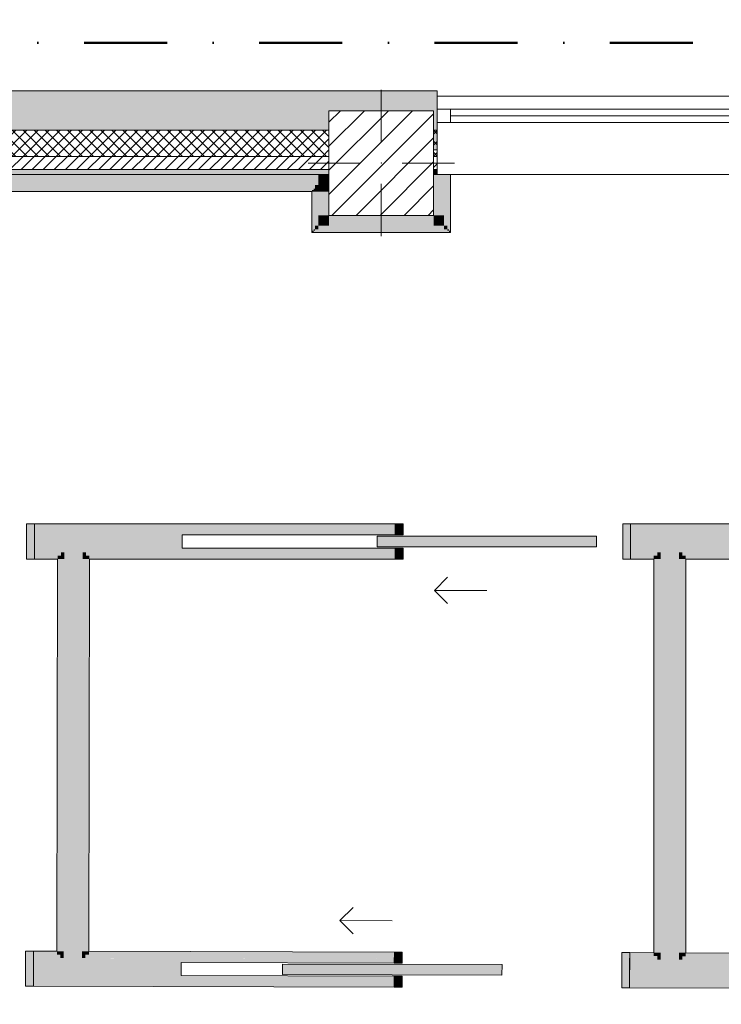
# Model space of a CAD drawing. Header units: millimetres. Extents: x -30280 to 19093, y -17757 to 4746.
# Tile 12 of 40: x -8633 to -5950, y -15511 to -11746. Entities that reach past the tile are written whole.
import ezdxf

# ---------------------------------------------------------------- set-up
doc = ezdxf.new("R2010")
doc.units = ezdxf.units.MM
doc.header["$MEASUREMENT"] = 0
doc.linetypes.add('Punto & Rayas', pattern=[670.277762, 317.5, -176.388889, 0, -176.388874])
doc.linetypes.add('Wipeout_Contour', pattern=[1000, 0, -1000])
for name, color, linetype, lineweight, true_color in [('01_2D_Ambit_Pluma_Nº__242', 7, 'Continuous', 50, 0xfb0013), ('12_FAÇ_Façana_Pluma_Nº__102', 7, 'Continuous', 5, 0xcccccc), ('12_FAÇ_Façana_Pluma_Nº__174', 7, 'Continuous', 13, 0xe4ad2c), ('12_FAÇ_Façana_Pluma_Nº__176', 7, 'Continuous', 15, 0x93a0c6)]:
    doc.layers.add(name, color=color, linetype=linetype, lineweight=lineweight, true_color=true_color)
for name, color, linetype in [('10_ESTR_Pilars', 7, 'Continuous'), ('12_FAÇ_Façana', 7, 'Continuous'), ('Nuevo_08_E_Envans secs', 7, 'Continuous'), ('Nuevo_Puertas Archicad', 7, 'Continuous'), ('Ventanas Archicad', 7, 'Continuous')]:
    doc.layers.add(name, color=color, linetype=linetype)
for name, color, linetype, lineweight in [('10_ESTR_Pilars_Pluma_Nº__20', 1, 'Continuous', 5), ('10_ESTR_Pilars_Pluma_Nº__28', 7, 'Continuous', 20), ('10_ESTR_Pilars_Pluma_Nº__42', 8, 'Continuous', 25), ('12_FAÇ_Façana_Pluma_Nº__1', 7, 'Continuous', 5), ('12_FAÇ_Façana_Pluma_Nº__2', 8, 'Continuous', 5), ('12_FAÇ_Façana_Pluma_Nº__7', 7, 'Continuous', 5), ('Nuevo_08_E_Envans secs_Pluma_Nº__20', 1, 'Continuous', 5), ('Nuevo_Puertas Archicad_Pluma_Nº__20', 1, 'Continuous', 5), ('Ventanas Archicad_Pluma_Nº__1', 7, 'Continuous', 5), ('Ventanas Archicad_Pluma_Nº__7', 7, 'Continuous', 5)]:
    doc.layers.add(name, color=color, linetype=linetype, lineweight=lineweight)
pattern_1 = [(45, (0, 0), (-21.213203, 21.213203), [])]
pattern_2 = [(45, (0, 0), (-21.213203, 21.213203), []), (135, (0, 0), (21.213203, 21.213203), [])]
pattern_3 = [(0, (0, 0), (0, 75), [0, -75])]

# ---------------------------------------------------------------- blocks, each defined once
blk = doc.blocks.new('Muro_22_1', base_point=(-7036.1, -12339))
at = {"layer": '12_FAÇ_Façana_Pluma_Nº__102', "linetype": 'Continuous', "lineweight": 0, "true_color": 0xe5e5e5}
blk.add_hatch(color=254, dxfattribs=at).paths.add_polyline_path([(-10997.4, -12019), (-10997.4, -12169), (-7450.4, -12169), (-7450.4, -12094.6), (-7050.4, -12094.6), (-7050.4, -12169), (-7036.1, -12169), (-7036.1, -12019)])
at = {"layer": '12_FAÇ_Façana_Pluma_Nº__174', "linetype": 'Continuous', "lineweight": 13, "true_color": 0xe4ad2c}
h = blk.add_hatch(dxfattribs=at)
h.set_pattern_fill('SATE_Aislamiento_0001', color=42, style=0, pattern_type=2)
h.set_pattern_definition(pattern_2)
h.paths.add_polyline_path([(-10997.4, -12269), (-7450.4, -12269), (-7450.4, -12169), (-10997.4, -12169)])
h = blk.add_hatch(dxfattribs=at)
h.set_pattern_fill('SATE_Aislamiento_0001', color=42, style=0, pattern_type=2)
h.set_pattern_definition(pattern_2)
h.paths.add_polyline_path([(-7050.4, -12269), (-7036.1, -12269), (-7036.1, -12169), (-7050.4, -12169)])
at = {"layer": '12_FAÇ_Façana_Pluma_Nº__176', "linetype": 'Continuous', "lineweight": 0, "true_color": 0x495063}
for points in [[(-10997.4, -12339), (-7450.4, -12339), (-7450.4, -12319), (-10997.4, -12319)], [(-7050.4, -12339), (-7036.1, -12339), (-7036.1, -12319), (-7050.4, -12319)]]:
    blk.add_hatch(color=251, dxfattribs=at).paths.add_polyline_path(points)
at = {"layer": '12_FAÇ_Façana_Pluma_Nº__2', "linetype": 'Continuous', "lineweight": 5}
h = blk.add_hatch(dxfattribs=at)
h.set_pattern_fill('Ceramic_0001', color=8, style=0, pattern_type=2)
h.set_pattern_definition(pattern_1)
h.paths.add_polyline_path([(-10997.4, -12319), (-7450.4, -12319), (-7450.4, -12269), (-10997.4, -12269)])
h = blk.add_hatch(dxfattribs=at)
h.set_pattern_fill('Ceramic_0001', color=8, style=0, pattern_type=2)
h.set_pattern_definition(pattern_1)
h.paths.add_polyline_path([(-7050.4, -12319), (-7036.1, -12319), (-7036.1, -12269), (-7050.4, -12269)])
at = {"layer": '12_FAÇ_Façana_Pluma_Nº__7', "color": 7, "linetype": 'Continuous', "lineweight": 5}
for p, q in [((-10997.4, -12169), (-7450.4, -12169)), ((-7050.4, -12169), (-7036.1, -12169)), ((-10997.4, -12269), (-7450.4, -12269)), ((-7050.4, -12269), (-7036.1, -12269)), ((-10997.4, -12319), (-7450.4, -12319)), ((-7050.4, -12319), (-7036.1, -12319))]:
    blk.add_line(p, q, dxfattribs=at)
at = {"layer": '12_FAÇ_Façana_Pluma_Nº__7', "color": 7, "linetype": 'Continuous', "lineweight": 5, "flags": 128}
for points in [[(-7036.1, -12019), (-10997.4, -12019)], [(-10997.4, -12019), (-10997.4, -12339)], [(-7036.1, -12059), (-7036.1, -12019)], [(-10997.4, -12339), (-7450.4, -12339)], [(-7050.4, -12339), (-7036.1, -12339)]]:
    blk.add_lwpolyline(points, dxfattribs=at)
blk = doc.blocks.new('Ventana Vertical Multi-Faja 27')
at = {"layer": 'Ventanas Archicad_Pluma_Nº__1', "color": 7, "linetype": 'Continuous', "lineweight": 5}
for p, q in [((-600, 50), (600, 50)), ((-600, 0), (-550, 0)), ((-550, 0), (-550, -50)), ((-550, 0), (550, 0)), ((550, -50), (550, 0)), ((550, 0), (600, 0)), ((-550, -25), (550, -25)), ((-550, -50), (-600, -50)), ((550, -50), (-550, -50)), ((600, -50), (550, -50)), ((-600, -180), (-600, -155)), ((600, -180), (600, -155)), ((-600, -250), (600, -250))]:
    blk.add_line(p, q, dxfattribs=at)
at = {"layer": 'Ventanas Archicad_Pluma_Nº__7', "color": 7, "linetype": 'Continuous', "lineweight": 5}
for p, q in [((-600, 50), (-600, 30)), ((600, 50), (600, 30)), ((-600, 30), (-600, 0)), ((-600, 30), (-600, 0)), ((-600, 0), (-600, -50)), ((-600, 0), (-600, -50)), ((-600, 0), (-600, -50)), ((-600, 0), (-600, -50)), ((600, 30), (600, 0)), ((600, 30), (600, 0)), ((600, 0), (600, -50)), ((600, 0), (600, -50)), ((600, 0), (600, -50)), ((600, 0), (600, -50)), ((-600, -50), (-600, -80)), ((-600, -50), (-600, -80)), ((600, -50), (600, -80)), ((600, -50), (600, -80)), ((-600, -80), (-600, -155)), ((-600, -80), (-600, -155)), ((600, -80), (600, -155)), ((600, -80), (600, -155)), ((-600, -180), (-600, -230)), ((600, -180), (600, -230)), ((-600, -230), (-600, -250)), ((600, -230), (600, -250))]:
    blk.add_line(p, q, dxfattribs=at)
blk = doc.blocks.new('Muro_23_1', base_point=(-5841.1, -12339))
at = {"layer": '12_FAÇ_Façana', "linetype": 'Continuous', "lineweight": 0, "true_color": 0x000000}
h = blk.add_hatch(dxfattribs=at)
h.set_pattern_fill('Yeso_0001', color=18, style=0, pattern_type=2)
h.set_pattern_definition(pattern_3)
h.paths.add_polyline_path([(-7036.1, -12269), (-7036.1, -12244), (-7146.1, -12244), (-7146.1, -12269)])
h = blk.add_hatch(dxfattribs=at)
h.set_pattern_fill('Yeso_0001', color=18, style=0, pattern_type=2)
h.set_pattern_definition(pattern_3)
h.paths.add_polyline_path([(-5836.1, -12269), (-5726.1, -12269), (-5726.1, -12244), (-5836.1, -12244)])
at = {"layer": '12_FAÇ_Façana_Pluma_Nº__102', "linetype": 'Continuous', "lineweight": 0, "true_color": 0xe5e5e5}
for points in [[(-7146.1, -12169), (-7146.1, -12244), (-7036.1, -12244), (-7036.1, -12059)], [(-5726.1, -12169), (-5836.1, -12059), (-5836.1, -12244), (-5726.1, -12244)]]:
    blk.add_hatch(color=254, dxfattribs=at).paths.add_polyline_path(points)
at = {"layer": '12_FAÇ_Façana_Pluma_Nº__1', "color": 7, "linetype": 'Continuous', "lineweight": 5}
for p, q in [((-7146.1, -12244), (-7146.1, -12269)), ((-7036.1, -12244), (-7146.1, -12244)), ((-7146.1, -12269), (-7036.1, -12269)), ((-7036.1, -12269), (-7036.1, -12244)), ((-5836.1, -12269), (-5836.1, -12244)), ((-5836.1, -12244), (-5726.1, -12244)), ((-5726.1, -12269), (-5836.1, -12269)), ((-5726.1, -12244), (-5726.1, -12269))]:
    blk.add_line(p, q, dxfattribs=at)
at = {"layer": '12_FAÇ_Façana_Pluma_Nº__7', "color": 7, "linetype": 'Continuous', "lineweight": 5}
for p, q in [((-7036.1, -12039), (-7036.1, -12059)), ((-5836.1, -12039), (-5836.1, -12059)), ((-7036.1, -12059), (-7036.1, -12089)), ((-7036.1, -12059), (-7036.1, -12089)), ((-5836.1, -12059), (-5836.1, -12089)), ((-5836.1, -12059), (-5836.1, -12089)), ((-7036.1, -12089), (-7036.1, -12139)), ((-7036.1, -12089), (-7036.1, -12139)), ((-5836.1, -12089), (-5836.1, -12139)), ((-5836.1, -12089), (-5836.1, -12139)), ((-7036.1, -12139), (-7036.1, -12169)), ((-7036.1, -12139), (-7036.1, -12169)), ((-5836.1, -12139), (-5836.1, -12169)), ((-5836.1, -12139), (-5836.1, -12169)), ((-7146.1, -12169), (-7146.1, -12244)), ((-7036.1, -12169), (-7036.1, -12244)), ((-7036.1, -12169), (-7036.1, -12244)), ((-5836.1, -12169), (-5836.1, -12244)), ((-5836.1, -12169), (-5836.1, -12244)), ((-5726.1, -12169), (-5726.1, -12244)), ((-7036.1, -12269), (-7036.1, -12319)), ((-5836.1, -12269), (-5836.1, -12319)), ((-7036.1, -12319), (-7036.1, -12339)), ((-5836.1, -12319), (-5836.1, -12339))]:
    blk.add_line(p, q, dxfattribs=at)
at = {"layer": 'Ventanas Archicad', "color": 253, "linetype": 'Continuous', "lineweight": 5, "true_color": 0xa4a4a6, "zscale": 1000}
blk.add_blockref('Ventana Vertical Multi-Faja 27', (-6436.1, -12089), dxfattribs=at)
blk = doc.blocks.new('Puerta Corredera Empotrada 27[4]_1')
at = {"layer": 'Nuevo_Puertas Archicad', "linetype": 'Continuous', "lineweight": 0, "true_color": 0xbf7f7f}
for points in [[(-7200.2, -15311.5), (-7200.3, -15353.5), (-7170.3, -15353.5), (-7170.2, -15311.5)], [(-6330.5, -15447.6), (-6300.5, -15447.7), (-6300.2, -15313.7), (-6330.2, -15313.6)], [(-6788.5, -15359.5), (-7628.5, -15357.4), (-7628.6, -15397.4), (-6788.6, -15399.5)], [(-7200.4, -15403.5), (-7200.5, -15445.5), (-7170.5, -15445.5), (-7170.4, -15403.5)]]:
    blk.add_hatch(color=23, dxfattribs=at).paths.add_polyline_path(points)
at = {"layer": 'Nuevo_Puertas Archicad_Pluma_Nº__20', "color": 1, "linetype": 'Continuous', "lineweight": 5}
for p, q in [((-7408.1, -15191), (-7357.9, -15141.1)), ((-7208.1, -15191.4), (-7408.1, -15191)), ((-7408.1, -15191), (-7358.2, -15241.1)), ((-7200.3, -15353.5), (-7200.2, -15311.5)), ((-7200.2, -15311.5), (-7170.2, -15311.5)), ((-7200.2, -15324.5), (-7200.2, -15311.5)), ((-7200.2, -15324.5), (-7200.2, -15311.5)), ((-7170.2, -15311.5), (-7170.3, -15353.5)), ((-6330.5, -15447.6), (-6330.2, -15313.6)), ((-6330.2, -15313.6), (-6300.2, -15313.7)), ((-6300.2, -15313.7), (-6300.5, -15447.7)), ((-6300.2, -15326.7), (-6300.2, -15313.7)), ((-6300.2, -15326.7), (-6300.2, -15313.7)), ((-7628.5, -15357.4), (-7628.6, -15397.4)), ((-6788.5, -15359.5), (-7628.5, -15357.4)), ((-7200.3, -15337.5), (-7200.2, -15324.5)), ((-7200.3, -15337.5), (-7200.2, -15324.5)), ((-7200.3, -15353.5), (-7200.3, -15337.5)), ((-7200.3, -15353.5), (-7200.3, -15337.5)), ((-7170.3, -15353.5), (-7200.3, -15353.5)), ((-6788.6, -15399.5), (-6788.5, -15359.5)), ((-6300.4, -15409.7), (-6300.3, -15339.7)), ((-6300.4, -15409.7), (-6300.3, -15339.7)), ((-6300.3, -15339.7), (-6300.2, -15326.7)), ((-6300.3, -15339.7), (-6300.2, -15326.7)), ((-7628.6, -15397.4), (-6788.6, -15399.5)), ((-7200.5, -15445.5), (-7200.4, -15403.5)), ((-7200.5, -15420.5), (-7200.4, -15407.5)), ((-7200.5, -15420.5), (-7200.4, -15407.5)), ((-7200.5, -15433.5), (-7200.5, -15420.5)), ((-7200.5, -15433.5), (-7200.5, -15420.5)), ((-7200.5, -15439.5), (-7200.5, -15433.5)), ((-7200.5, -15439.5), (-7200.5, -15433.5)), ((-7200.4, -15403.5), (-7170.4, -15403.5)), ((-7200.4, -15407.5), (-7200.4, -15403.5)), ((-7200.4, -15407.5), (-7200.4, -15403.5)), ((-7170.4, -15403.5), (-7170.5, -15445.5)), ((-6300.5, -15422.7), (-6300.4, -15409.7)), ((-6300.5, -15422.7), (-6300.4, -15409.7)), ((-6300.5, -15435.7), (-6300.5, -15422.7)), ((-6300.5, -15435.7), (-6300.5, -15422.7)), ((-7200.5, -15445.5), (-7200.5, -15439.5)), ((-7200.5, -15445.5), (-7200.5, -15439.5)), ((-7170.5, -15445.5), (-7200.5, -15445.5)), ((-6300.5, -15447.7), (-6330.5, -15447.6)), ((-6300.5, -15441.7), (-6300.5, -15435.7)), ((-6300.5, -15441.7), (-6300.5, -15435.7)), ((-6300.5, -15447.7), (-6300.5, -15441.7)), ((-6300.5, -15447.7), (-6300.5, -15441.7))]:
    blk.add_line(p, q, dxfattribs=at)
blk = doc.blocks.new('Puerta Corredera Empotrada 27[5]_1')
at = {"layer": 'Nuevo_Puertas Archicad', "linetype": 'Continuous', "lineweight": 0, "true_color": 0xbf7f7f}
for points in [[(-9480.4, -15305.8), (-9480.5, -15347.8), (-9450.5, -15347.9), (-9450.4, -15305.9)], [(-8610.8, -15442), (-8580.8, -15442), (-8580.4, -15308), (-8610.4, -15308)], [(-9111, -15353.7), (-9951, -15351.7), (-9951.1, -15391.7), (-9111.1, -15393.7)], [(-9480.7, -15397.8), (-9480.8, -15439.8), (-9450.8, -15439.9), (-9450.7, -15397.9)]]:
    blk.add_hatch(color=23, dxfattribs=at).paths.add_polyline_path(points)
at = {"layer": 'Nuevo_Puertas Archicad_Pluma_Nº__20', "color": 1, "linetype": 'Continuous', "lineweight": 5}
for p, q in [((-9730.6, -15185.2), (-9680.5, -15135.3)), ((-9530.6, -15185.7), (-9730.6, -15185.2)), ((-9730.6, -15185.2), (-9680.7, -15235.3)), ((-9480.5, -15347.8), (-9480.4, -15305.8)), ((-9480.5, -15318.8), (-9480.4, -15305.8)), ((-9480.5, -15318.8), (-9480.4, -15305.8)), ((-9480.5, -15331.8), (-9480.5, -15318.8)), ((-9480.5, -15331.8), (-9480.5, -15318.8)), ((-9480.4, -15305.8), (-9450.4, -15305.9)), ((-9450.4, -15305.9), (-9450.5, -15347.9)), ((-8610.8, -15442), (-8610.4, -15308)), ((-8610.4, -15308), (-8580.4, -15308)), ((-8580.4, -15308), (-8580.8, -15442)), ((-8580.5, -15321), (-8580.4, -15308)), ((-8580.5, -15321), (-8580.4, -15308)), ((-8580.5, -15334), (-8580.5, -15321)), ((-8580.5, -15334), (-8580.5, -15321)), ((-9951, -15351.7), (-9951.1, -15391.7)), ((-9111, -15353.7), (-9951, -15351.7)), ((-9480.5, -15347.8), (-9480.5, -15331.8)), ((-9480.5, -15347.8), (-9480.5, -15331.8)), ((-9450.5, -15347.9), (-9480.5, -15347.8)), ((-9111.1, -15393.7), (-9111, -15353.7)), ((-8580.7, -15404), (-8580.5, -15334)), ((-8580.7, -15404), (-8580.5, -15334)), ((-9951.1, -15391.7), (-9111.1, -15393.7)), ((-9480.8, -15439.8), (-9480.7, -15397.8)), ((-9480.8, -15433.8), (-9480.7, -15427.8)), ((-9480.8, -15433.8), (-9480.7, -15427.8)), ((-9480.8, -15439.8), (-9480.8, -15433.8)), ((-9480.8, -15439.8), (-9480.8, -15433.8)), ((-9480.7, -15397.8), (-9450.7, -15397.9)), ((-9480.7, -15401.8), (-9480.7, -15397.8)), ((-9480.7, -15401.8), (-9480.7, -15397.8)), ((-9480.7, -15414.8), (-9480.7, -15401.8)), ((-9480.7, -15414.8), (-9480.7, -15401.8)), ((-9480.7, -15427.8), (-9480.7, -15414.8)), ((-9480.7, -15427.8), (-9480.7, -15414.8)), ((-9450.7, -15397.9), (-9450.8, -15439.9)), ((-8580.8, -15436), (-8580.7, -15430)), ((-8580.8, -15436), (-8580.7, -15430)), ((-8580.7, -15417), (-8580.7, -15404)), ((-8580.7, -15417), (-8580.7, -15404)), ((-8580.7, -15430), (-8580.7, -15417)), ((-8580.7, -15430), (-8580.7, -15417)), ((-9450.8, -15439.9), (-9480.8, -15439.8)), ((-8580.8, -15442), (-8610.8, -15442)), ((-8580.8, -15442), (-8580.8, -15436)), ((-8580.8, -15442), (-8580.8, -15436))]:
    blk.add_line(p, q, dxfattribs=at)
blk = doc.blocks.new('Muro_62_1', base_point=(-3815.2, -15319.9))
at = {"layer": 'Nuevo_08_E_Envans secs', "linetype": 'Continuous', "lineweight": 0, "true_color": 0xbf7f7f}
for points in [[(-8580.5, -15321), (-8490.5, -15321.3), (-8490.5, -15308.3), (-8580.4, -15308)], [(-8580.5, -15321), (-8580.5, -15334), (-8477.6, -15334.3), (-8477.5, -15321.3)], [(-8477.5, -15308.3), (-8490.5, -15308.3), (-8490.5, -15321.3), (-8477.5, -15321.3)], [(-8464.5, -15321.3), (-8477.5, -15321.3), (-8477.6, -15334.3), (-8464.6, -15334.3)], [(-8381.5, -15321.5), (-8394.5, -15321.5), (-8394.6, -15334.5), (-8381.6, -15334.5)], [(-8381.5, -15321.5), (-8381.6, -15334.5), (-7200.3, -15337.5), (-7200.2, -15324.5)], [(-8368.5, -15308.6), (-8381.5, -15308.5), (-8381.5, -15321.5), (-8368.5, -15321.6)], [(-8368.5, -15308.6), (-8368.5, -15321.6), (-7200.2, -15324.5), (-7200.2, -15311.5)], [(-6300.2, -15326.7), (-6208.1, -15326.9), (-6208.1, -15313.9), (-6300.2, -15313.7)], [(-6195.1, -15314), (-6208.1, -15313.9), (-6208.1, -15326.9), (-6195.1, -15327)], [(-6086.1, -15314.2), (-6099.1, -15314.2), (-6099.1, -15327.2), (-6086.1, -15327.2)], [(-6086.1, -15314.2), (-6086.1, -15327.2), (-4928.1, -15330.1), (-4928.1, -15317.1)], [(-8580.5, -15334), (-8580.7, -15404), (-8464.7, -15404.3), (-8464.6, -15334.3)], [(-8394.6, -15334.5), (-8464.6, -15334.3), (-8464.7, -15404.3), (-8394.7, -15404.5)], [(-8394.7, -15404.5), (-7200.4, -15407.5), (-7200.4, -15403.5), (-8015.4, -15401.4), (-8015.3, -15351.4), (-7200.3, -15353.5), (-7200.3, -15337.5), (-8394.6, -15334.5)], [(-6300.3, -15339.7), (-6300.4, -15409.7), (-6182.1, -15410), (-6182.1, -15340)], [(-6300.2, -15326.7), (-6300.3, -15339.7), (-6195.1, -15340), (-6195.1, -15327)], [(-6182.1, -15327), (-6195.1, -15327), (-6195.1, -15340), (-6182.1, -15340)], [(-6112.1, -15340.2), (-6182.1, -15340), (-6182.1, -15410), (-6112.1, -15410.2)], [(-6099.1, -15327.2), (-6112.1, -15327.2), (-6112.1, -15340.2), (-6099.1, -15340.2)], [(-6112.1, -15410.2), (-4928.3, -15413.1), (-4928.3, -15409.1), (-5743.3, -15407.1), (-5743.2, -15357.1), (-4928.2, -15359.1), (-4928.1, -15343.1), (-6112.1, -15340.2)], [(-6099.1, -15327.2), (-6099.1, -15340.2), (-4928.1, -15343.1), (-4928.1, -15330.1)], [(-8580.7, -15417), (-7200.5, -15420.5), (-7200.4, -15407.5), (-8580.7, -15404)], [(-8580.7, -15430), (-7200.5, -15433.5), (-7200.5, -15420.5), (-8580.7, -15417)], [(-6300.5, -15422.7), (-4928.3, -15426.1), (-4928.3, -15413.1), (-6300.4, -15409.7)], [(-6300.5, -15435.7), (-4928.4, -15439.1), (-4928.3, -15426.1), (-6300.5, -15422.7)], [(-8580.8, -15442), (-7200.5, -15445.5), (-7200.5, -15439.5), (-8580.8, -15436)], [(-6300.5, -15447.7), (-4928.4, -15451.1), (-4928.4, -15445.1), (-6300.5, -15441.7)]]:
    blk.add_hatch(color=23, dxfattribs=at).paths.add_polyline_path(points)
at = {"layer": 'Nuevo_08_E_Envans secs', "linetype": 'Continuous', "lineweight": 0, "true_color": 0x000000}
for points in [[(-8580.8, -15436), (-7200.5, -15439.5), (-7200.5, -15433.5), (-8580.7, -15430)], [(-6300.5, -15441.7), (-4928.4, -15445.1), (-4928.4, -15439.1), (-6300.5, -15435.7)]]:
    blk.add_hatch(color=18, dxfattribs=at).paths.add_polyline_path(points)
at = {"layer": 'Nuevo_08_E_Envans secs_Pluma_Nº__20', "color": 1, "linetype": 'Continuous', "lineweight": 5}
for p, q in [((-8580.5, -15321), (-8580.4, -15308)), ((-8580.5, -15334), (-8580.5, -15321)), ((-7200.2, -15324.5), (-7200.2, -15311.5)), ((-6300.2, -15326.7), (-6300.2, -15313.7)), ((-8580.7, -15404), (-8580.5, -15334)), ((-8015.3, -15351.4), (-8015.4, -15401.4)), ((-7200.3, -15353.5), (-8015.3, -15351.4)), ((-7200.3, -15337.5), (-7200.2, -15324.5)), ((-7200.3, -15353.5), (-7200.3, -15337.5)), ((-6300.4, -15409.7), (-6300.3, -15339.7)), ((-6300.3, -15339.7), (-6300.2, -15326.7)), ((-8580.8, -15436), (-8580.7, -15430)), ((-8580.7, -15417), (-8580.7, -15404)), ((-8580.7, -15430), (-8580.7, -15417)), ((-8015.4, -15401.4), (-7200.4, -15403.5)), ((-7200.5, -15420.5), (-7200.4, -15407.5)), ((-7200.5, -15433.5), (-7200.5, -15420.5)), ((-7200.5, -15439.5), (-7200.5, -15433.5)), ((-7200.4, -15407.5), (-7200.4, -15403.5)), ((-6300.5, -15422.7), (-6300.4, -15409.7)), ((-6300.5, -15435.7), (-6300.5, -15422.7)), ((-8580.8, -15442), (-8580.8, -15436)), ((-7200.5, -15445.5), (-7200.5, -15439.5)), ((-6300.5, -15441.7), (-6300.5, -15435.7)), ((-6300.5, -15447.7), (-6300.5, -15441.7))]:
    blk.add_line(p, q, dxfattribs=at)
at = {"layer": 'Nuevo_08_E_Envans secs_Pluma_Nº__20', "color": 1, "linetype": 'Continuous', "lineweight": 5, "flags": 128}
for points in [[(-8490.5, -15308.3), (-8580.4, -15308)], [(-7200.2, -15311.5), (-8368.5, -15308.6)], [(-6208.1, -15313.9), (-6300.2, -15313.7)], [(-4928.1, -15317.1), (-6086.1, -15314.2)], [(-8580.8, -15442), (-7200.5, -15445.5)], [(-6300.5, -15447.7), (-4928.4, -15451.1)]]:
    blk.add_lwpolyline(points, dxfattribs=at)
at = {"layer": 'Nuevo_Puertas Archicad', "color": 1, "linetype": 'Continuous', "lineweight": 5}
for name in ['Puerta Corredera Empotrada 27[5]_1', 'Puerta Corredera Empotrada 27[4]_1']:
    blk.add_blockref(name, (0, 0), dxfattribs=at)
blk = doc.blocks.new('Puerta Corredera Empotrada 27[13]_1')
at = {"layer": 'Nuevo_Puertas Archicad', "linetype": 'Continuous', "lineweight": 0, "true_color": 0xbf7f7f}
for points in [[(-7196.5, -13716.6), (-7166.5, -13716.6), (-7166.5, -13674.6), (-7196.5, -13674.6)], [(-6326.5, -13674.6), (-6326.5, -13808.6), (-6296.5, -13808.6), (-6296.5, -13674.6)], [(-6426.5, -13761.6), (-6426.5, -13721.6), (-7266.5, -13721.6), (-7266.5, -13761.6)], [(-7196.5, -13808.6), (-7166.5, -13808.6), (-7166.5, -13766.6), (-7196.5, -13766.6)]]:
    blk.add_hatch(color=23, dxfattribs=at).paths.add_polyline_path(points)
at = {"layer": 'Nuevo_Puertas Archicad_Pluma_Nº__20', "color": 1, "linetype": 'Continuous', "lineweight": 5}
for p, q in [((-7166.5, -13674.6), (-7196.5, -13674.6)), ((-7196.5, -13674.6), (-7196.5, -13716.6)), ((-7196.5, -13674.6), (-7196.5, -13680.6)), ((-7196.5, -13674.6), (-7196.5, -13680.6)), ((-7196.5, -13680.6), (-7196.5, -13686.6)), ((-7196.5, -13680.6), (-7196.5, -13686.6)), ((-7196.5, -13686.6), (-7196.5, -13699.6)), ((-7196.5, -13686.6), (-7196.5, -13699.6)), ((-7196.5, -13699.6), (-7196.5, -13712.6)), ((-7196.5, -13699.6), (-7196.5, -13712.6)), ((-7166.5, -13716.6), (-7166.5, -13674.6)), ((-6326.5, -13674.6), (-6326.5, -13808.6)), ((-6296.5, -13674.6), (-6326.5, -13674.6)), ((-6296.5, -13808.6), (-6296.5, -13674.6)), ((-6296.5, -13674.6), (-6296.5, -13680.6)), ((-6296.5, -13674.6), (-6296.5, -13680.6)), ((-6296.5, -13680.6), (-6296.5, -13686.6)), ((-6296.5, -13680.6), (-6296.5, -13686.6)), ((-6296.5, -13686.6), (-6296.5, -13699.6)), ((-6296.5, -13686.6), (-6296.5, -13699.6)), ((-6296.5, -13699.6), (-6296.5, -13712.6)), ((-6296.5, -13699.6), (-6296.5, -13712.6)), ((-7266.5, -13761.6), (-7266.5, -13721.6)), ((-7266.5, -13721.6), (-6426.5, -13721.6)), ((-7196.5, -13712.6), (-7196.5, -13716.6)), ((-7196.5, -13712.6), (-7196.5, -13716.6)), ((-7196.5, -13716.6), (-7166.5, -13716.6)), ((-6426.5, -13721.6), (-6426.5, -13761.6)), ((-6296.5, -13712.6), (-6296.5, -13782.6)), ((-6296.5, -13712.6), (-6296.5, -13782.6)), ((-6426.5, -13761.6), (-7266.5, -13761.6)), ((-7166.5, -13766.6), (-7196.5, -13766.6)), ((-7196.5, -13766.6), (-7196.5, -13808.6)), ((-7196.5, -13766.6), (-7196.5, -13782.6)), ((-7196.5, -13766.6), (-7196.5, -13782.6)), ((-7166.5, -13808.6), (-7166.5, -13766.6)), ((-7196.5, -13782.6), (-7196.5, -13795.6)), ((-7196.5, -13782.6), (-7196.5, -13795.6)), ((-7196.5, -13795.6), (-7196.5, -13808.6)), ((-7196.5, -13795.6), (-7196.5, -13808.6)), ((-7196.5, -13808.6), (-7166.5, -13808.6)), ((-6326.5, -13808.6), (-6296.5, -13808.6)), ((-6296.5, -13782.6), (-6296.5, -13795.6)), ((-6296.5, -13782.6), (-6296.5, -13795.6)), ((-6296.5, -13795.6), (-6296.5, -13808.6)), ((-6296.5, -13795.6), (-6296.5, -13808.6)), ((-7046.5, -13928.6), (-6996.5, -13878.6)), ((-6846.5, -13928.6), (-7046.5, -13928.6)), ((-7046.5, -13928.6), (-6996.5, -13978.6))]:
    blk.add_line(p, q, dxfattribs=at)
blk = doc.blocks.new('Puerta Corredera Empotrada 27[14]_1')
at = {"layer": 'Nuevo_Puertas Archicad', "linetype": 'Continuous', "lineweight": 0, "true_color": 0xbf7f7f}
for points in [[(-9476.7, -13716.6), (-9446.7, -13716.6), (-9446.7, -13674.6), (-9476.7, -13674.6)], [(-8606.7, -13674.6), (-8606.7, -13808.6), (-8576.7, -13808.6), (-8576.7, -13674.6)], [(-8706.7, -13761.6), (-8706.7, -13721.6), (-9546.7, -13721.6), (-9546.7, -13761.6)], [(-9476.7, -13808.6), (-9446.7, -13808.6), (-9446.7, -13766.6), (-9476.7, -13766.6)]]:
    blk.add_hatch(color=23, dxfattribs=at).paths.add_polyline_path(points)
at = {"layer": 'Nuevo_Puertas Archicad_Pluma_Nº__20', "color": 1, "linetype": 'Continuous', "lineweight": 5}
for p, q in [((-9446.7, -13674.6), (-9476.7, -13674.6)), ((-9476.7, -13674.6), (-9476.7, -13716.6)), ((-9476.7, -13674.6), (-9476.7, -13680.6)), ((-9476.7, -13674.6), (-9476.7, -13680.6)), ((-9476.7, -13680.6), (-9476.7, -13686.6)), ((-9476.7, -13680.6), (-9476.7, -13686.6)), ((-9476.7, -13686.6), (-9476.7, -13699.6)), ((-9476.7, -13686.6), (-9476.7, -13699.6)), ((-9476.7, -13699.6), (-9476.7, -13712.6)), ((-9476.7, -13699.6), (-9476.7, -13712.6)), ((-9446.7, -13716.6), (-9446.7, -13674.6)), ((-8606.7, -13674.6), (-8606.7, -13808.6)), ((-8576.7, -13674.6), (-8606.7, -13674.6)), ((-8576.7, -13808.6), (-8576.7, -13674.6)), ((-8576.7, -13674.6), (-8576.7, -13680.6)), ((-8576.7, -13674.6), (-8576.7, -13680.6)), ((-8576.7, -13680.6), (-8576.7, -13686.6)), ((-8576.7, -13680.6), (-8576.7, -13686.6)), ((-8576.7, -13686.6), (-8576.7, -13699.6)), ((-8576.7, -13686.6), (-8576.7, -13699.6)), ((-8576.7, -13699.6), (-8576.7, -13712.6)), ((-8576.7, -13699.6), (-8576.7, -13712.6)), ((-9546.7, -13761.6), (-9546.7, -13721.6)), ((-9546.7, -13721.6), (-8706.7, -13721.6)), ((-9476.7, -13712.6), (-9476.7, -13716.6)), ((-9476.7, -13712.6), (-9476.7, -13716.6)), ((-9476.7, -13716.6), (-9446.7, -13716.6)), ((-8706.7, -13721.6), (-8706.7, -13761.6)), ((-8576.7, -13712.6), (-8576.7, -13782.6)), ((-8576.7, -13712.6), (-8576.7, -13782.6)), ((-8706.7, -13761.6), (-9546.7, -13761.6)), ((-9446.7, -13766.6), (-9476.7, -13766.6)), ((-9476.7, -13766.6), (-9476.7, -13808.6)), ((-9476.7, -13766.6), (-9476.7, -13782.6)), ((-9476.7, -13766.6), (-9476.7, -13782.6)), ((-9446.7, -13808.6), (-9446.7, -13766.6)), ((-9476.7, -13782.6), (-9476.7, -13795.6)), ((-9476.7, -13782.6), (-9476.7, -13795.6)), ((-9476.7, -13795.6), (-9476.7, -13808.6)), ((-9476.7, -13795.6), (-9476.7, -13808.6)), ((-9476.7, -13808.6), (-9446.7, -13808.6)), ((-8606.7, -13808.6), (-8576.7, -13808.6)), ((-8576.7, -13782.6), (-8576.7, -13795.6)), ((-8576.7, -13782.6), (-8576.7, -13795.6)), ((-8576.7, -13795.6), (-8576.7, -13808.6)), ((-8576.7, -13795.6), (-8576.7, -13808.6)), ((-9326.7, -13928.6), (-9276.7, -13878.6)), ((-9126.7, -13928.6), (-9326.7, -13928.6)), ((-9326.7, -13928.6), (-9276.7, -13978.6))]:
    blk.add_line(p, q, dxfattribs=at)
blk = doc.blocks.new('Muro_76_1', base_point=(-1687, -13808.6))
at = {"layer": 'Nuevo_08_E_Envans secs', "linetype": 'Continuous', "lineweight": 0, "true_color": 0xbf7f7f}
for points in [[(-7196.5, -13674.6), (-8576.7, -13674.6), (-8576.7, -13680.6), (-7196.5, -13680.6)], [(-8576.7, -13699.6), (-7196.5, -13699.6), (-7196.5, -13686.6), (-8576.7, -13686.6)], [(-8576.7, -13712.6), (-7196.5, -13712.6), (-7196.5, -13699.6), (-8576.7, -13699.6)], [(-4924.3, -13674.6), (-6296.5, -13674.6), (-6296.5, -13680.6), (-4924.3, -13680.6)], [(-6296.5, -13699.6), (-4924.3, -13699.6), (-4924.3, -13686.6), (-6296.5, -13686.6)], [(-6296.5, -13712.6), (-4924.3, -13712.6), (-4924.3, -13699.6), (-6296.5, -13699.6)], [(-8576.7, -13782.6), (-8462.3, -13782.6), (-8462.2, -13712.6), (-8576.7, -13712.6)], [(-8462.3, -13782.6), (-8392.3, -13782.6), (-8392.2, -13712.6), (-8462.2, -13712.6)], [(-8392.3, -13782.6), (-7196.5, -13782.6), (-7196.5, -13766.6), (-8011.5, -13766.6), (-8011.5, -13716.6), (-7196.5, -13716.6), (-7196.5, -13712.6), (-8392.2, -13712.6)], [(-6296.5, -13782.6), (-6182.1, -13782.6), (-6182.1, -13712.6), (-6296.5, -13712.6)], [(-6182.1, -13782.6), (-6112.1, -13782.6), (-6112.1, -13712.6), (-6182.1, -13712.6)], [(-6112.1, -13712.6), (-6112.1, -13782.6), (-4924.3, -13782.6), (-4924.3, -13766.6), (-5739.3, -13766.6), (-5739.3, -13716.6), (-4924.3, -13716.6), (-4924.3, -13712.6)], [(-8576.7, -13795.6), (-8475.3, -13795.6), (-8475.3, -13782.6), (-8576.7, -13782.6)], [(-8576.7, -13795.6), (-8576.7, -13808.6), (-8488.3, -13808.6), (-8488.3, -13795.6)], [(-8488.3, -13808.6), (-8475.3, -13808.6), (-8475.3, -13795.6), (-8488.3, -13795.6)], [(-8475.3, -13795.6), (-8462.3, -13795.6), (-8462.3, -13782.6), (-8475.3, -13782.6)], [(-8392.3, -13795.6), (-8379.3, -13795.6), (-8379.3, -13782.6), (-8392.3, -13782.6)], [(-8379.3, -13782.6), (-8379.3, -13795.6), (-7196.5, -13795.6), (-7196.5, -13782.6)], [(-8379.3, -13808.6), (-8366.3, -13808.6), (-8366.3, -13795.6), (-8379.3, -13795.6)], [(-8366.3, -13795.6), (-8366.3, -13808.6), (-7196.5, -13808.6), (-7196.5, -13795.6)], [(-6296.5, -13795.6), (-6195.1, -13795.6), (-6195.1, -13782.6), (-6296.5, -13782.6)], [(-6296.5, -13795.6), (-6296.5, -13808.6), (-6208.1, -13808.6), (-6208.1, -13795.6)], [(-6208.1, -13808.6), (-6195.1, -13808.6), (-6195.1, -13795.6), (-6208.1, -13795.6)], [(-6195.1, -13795.6), (-6182.1, -13795.6), (-6182.1, -13782.6), (-6195.1, -13782.6)], [(-6112.1, -13795.6), (-6099.1, -13795.6), (-6099.1, -13782.6), (-6112.1, -13782.6)], [(-6099.1, -13795.6), (-4924.3, -13795.6), (-4924.3, -13782.6), (-6099.1, -13782.6)], [(-6099.1, -13808.6), (-6086.1, -13808.6), (-6086.1, -13795.6), (-6099.1, -13795.6)], [(-4924.3, -13795.6), (-6086.1, -13795.6), (-6086.1, -13808.6), (-4924.3, -13808.6)]]:
    blk.add_hatch(color=23, dxfattribs=at).paths.add_polyline_path(points)
at = {"layer": 'Nuevo_08_E_Envans secs', "linetype": 'Continuous', "lineweight": 0, "true_color": 0x000000}
for points in [[(-8576.7, -13686.6), (-7196.5, -13686.6), (-7196.5, -13680.6), (-8576.7, -13680.6)], [(-6296.5, -13686.6), (-4924.3, -13686.6), (-4924.3, -13680.6), (-6296.5, -13680.6)]]:
    blk.add_hatch(color=18, dxfattribs=at).paths.add_polyline_path(points)
at = {"layer": 'Nuevo_08_E_Envans secs_Pluma_Nº__20', "color": 1, "linetype": 'Continuous', "lineweight": 5}
for p, q in [((-8576.7, -13674.6), (-8576.7, -13680.6)), ((-8576.7, -13680.6), (-8576.7, -13686.6)), ((-8576.7, -13686.6), (-8576.7, -13699.6)), ((-8576.7, -13699.6), (-8576.7, -13712.6)), ((-7196.5, -13674.6), (-7196.5, -13680.6)), ((-7196.5, -13680.6), (-7196.5, -13686.6)), ((-7196.5, -13686.6), (-7196.5, -13699.6)), ((-7196.5, -13699.6), (-7196.5, -13712.6)), ((-6296.5, -13674.6), (-6296.5, -13680.6)), ((-6296.5, -13680.6), (-6296.5, -13686.6)), ((-6296.5, -13686.6), (-6296.5, -13699.6)), ((-6296.5, -13699.6), (-6296.5, -13712.6)), ((-8576.7, -13712.6), (-8576.7, -13782.6)), ((-8011.5, -13716.6), (-7196.5, -13716.6)), ((-8011.5, -13766.6), (-8011.5, -13716.6)), ((-7196.5, -13712.6), (-7196.5, -13716.6)), ((-6296.5, -13712.6), (-6296.5, -13782.6)), ((-7196.5, -13766.6), (-8011.5, -13766.6)), ((-7196.5, -13766.6), (-7196.5, -13782.6)), ((-8576.7, -13782.6), (-8576.7, -13795.6)), ((-8576.7, -13795.6), (-8576.7, -13808.6)), ((-7196.5, -13782.6), (-7196.5, -13795.6)), ((-7196.5, -13795.6), (-7196.5, -13808.6)), ((-6296.5, -13782.6), (-6296.5, -13795.6)), ((-6296.5, -13795.6), (-6296.5, -13808.6))]:
    blk.add_line(p, q, dxfattribs=at)
at = {"layer": 'Nuevo_08_E_Envans secs_Pluma_Nº__20', "color": 1, "linetype": 'Continuous', "lineweight": 5, "flags": 128}
for points in [[(-7196.5, -13674.6), (-8576.7, -13674.6)], [(-4924.3, -13674.6), (-6296.5, -13674.6)], [(-8576.7, -13808.6), (-8488.3, -13808.6)], [(-8366.3, -13808.6), (-7196.5, -13808.6)], [(-6296.5, -13808.6), (-6208.1, -13808.6)], [(-6086.1, -13808.6), (-4924.3, -13808.6)]]:
    blk.add_lwpolyline(points, dxfattribs=at)
at = {"layer": 'Nuevo_Puertas Archicad', "color": 1, "linetype": 'Continuous', "lineweight": 5}
for name in ['Puerta Corredera Empotrada 27[14]_1', 'Puerta Corredera Empotrada 27[13]_1']:
    blk.add_blockref(name, (0, 0), dxfattribs=at)
blk = doc.blocks.new('Muro_78_1', base_point=(-8429.5, -15308.4))
at = {"layer": 'Nuevo_08_E_Envans secs', "linetype": 'Continuous', "lineweight": 0, "true_color": 0xbf7f7f}
for points in [[(-8477.5, -15308.3), (-8475.3, -13808.6), (-8488.3, -13808.6), (-8490.5, -15308.3)], [(-8464.5, -15308.3), (-8462.3, -13808.6), (-8475.3, -13808.6), (-8477.5, -15308.3)], [(-8475.3, -13808.6), (-8462.3, -13808.6), (-8462.3, -13795.6), (-8475.3, -13795.6)], [(-8394.5, -15308.5), (-8392.3, -13808.6), (-8462.3, -13808.6), (-8464.5, -15308.3)], [(-8462.3, -13795.6), (-8392.3, -13795.6), (-8392.3, -13782.6), (-8462.3, -13782.6)], [(-8462.3, -13808.6), (-8392.3, -13808.6), (-8392.3, -13795.6), (-8462.3, -13795.6)], [(-8381.5, -15308.5), (-8379.3, -13808.6), (-8392.3, -13808.6), (-8394.5, -15308.5)], [(-8392.3, -13808.6), (-8379.3, -13808.6), (-8379.3, -13795.6), (-8392.3, -13795.6)], [(-8368.5, -15308.6), (-8366.3, -13808.6), (-8379.3, -13808.6), (-8381.5, -15308.5)], [(-8464.5, -15308.3), (-8477.5, -15308.3), (-8477.5, -15321.3), (-8464.5, -15321.3)], [(-8394.5, -15321.5), (-8464.5, -15321.3), (-8464.6, -15334.3), (-8394.6, -15334.5)], [(-8394.5, -15308.5), (-8464.5, -15308.3), (-8464.5, -15321.3), (-8394.5, -15321.5)], [(-8381.5, -15308.5), (-8394.5, -15308.5), (-8394.5, -15321.5), (-8381.5, -15321.5)]]:
    blk.add_hatch(color=23, dxfattribs=at).paths.add_polyline_path(points)
at = {"layer": 'Nuevo_08_E_Envans secs_Pluma_Nº__20', "color": 1, "linetype": 'Continuous', "lineweight": 5, "flags": 128}
for points in [[(-8488.3, -13808.6), (-8490.5, -15308.3)], [(-8368.5, -15308.6), (-8366.3, -13808.6)]]:
    blk.add_lwpolyline(points, dxfattribs=at)
blk = doc.blocks.new('Muro_80_1', base_point=(-6147.1, -15314.1))
at = {"layer": 'Nuevo_08_E_Envans secs', "linetype": 'Continuous', "lineweight": 0, "true_color": 0xbf7f7f}
for points in [[(-6195.1, -15314), (-6195.1, -13808.6), (-6208.1, -13808.6), (-6208.1, -15313.9)], [(-6195.1, -13808.6), (-6182.1, -13808.6), (-6182.1, -13795.6), (-6195.1, -13795.6)], [(-6182.1, -15314), (-6182.1, -13808.6), (-6195.1, -13808.6), (-6195.1, -15314)], [(-6182.1, -13795.6), (-6112.1, -13795.6), (-6112.1, -13782.6), (-6182.1, -13782.6)], [(-6182.1, -13808.6), (-6112.1, -13808.6), (-6112.1, -13795.6), (-6182.1, -13795.6)], [(-6112.1, -15314.2), (-6112.1, -13808.6), (-6182.1, -13808.6), (-6182.1, -15314)], [(-6112.1, -13808.6), (-6099.1, -13808.6), (-6099.1, -13795.6), (-6112.1, -13795.6)], [(-6099.1, -15314.2), (-6099.1, -13808.6), (-6112.1, -13808.6), (-6112.1, -15314.2)], [(-6086.1, -15314.2), (-6086.1, -13808.6), (-6099.1, -13808.6), (-6099.1, -15314.2)], [(-6182.1, -15314), (-6195.1, -15314), (-6195.1, -15327), (-6182.1, -15327)], [(-6112.1, -15314.2), (-6182.1, -15314), (-6182.1, -15327), (-6112.1, -15327.2)], [(-6099.1, -15314.2), (-6112.1, -15314.2), (-6112.1, -15327.2), (-6099.1, -15327.2)], [(-6112.1, -15327.2), (-6182.1, -15327), (-6182.1, -15340), (-6112.1, -15340.2)]]:
    blk.add_hatch(color=23, dxfattribs=at).paths.add_polyline_path(points)
at = {"layer": 'Nuevo_08_E_Envans secs_Pluma_Nº__20', "color": 1, "linetype": 'Continuous', "lineweight": 5, "flags": 128}
for points in [[(-6208.1, -13808.6), (-6208.1, -15313.9)], [(-6086.1, -15314.2), (-6086.1, -13808.6)]]:
    blk.add_lwpolyline(points, dxfattribs=at)
blk = doc.blocks.new('Muro_81_1', base_point=(-7450.4, -12339))
at = {"layer": 'Nuevo_08_E_Envans secs', "linetype": 'Continuous', "lineweight": 0, "true_color": 0xbf7f7f}
for points in [[(-7450.4, -12379), (-7490.4, -12379), (-7490.4, -12392), (-7450.4, -12392)], [(-7509.4, -12553.6), (-7509.4, -12404), (-7515.4, -12404), (-7515.4, -12553.6)], [(-7490.4, -12392), (-7503.4, -12392), (-7503.4, -12398), (-7490.4, -12398)], [(-7490.4, -12398), (-7503.4, -12398), (-7503.4, -12404), (-7490.4, -12404)], [(-7503.4, -12404), (-7503.4, -12534.6), (-7490.4, -12534.6), (-7490.4, -12404)], [(-7450.4, -12392), (-7490.4, -12392), (-7490.4, -12398), (-7450.4, -12398)], [(-7450.4, -12398), (-7490.4, -12398), (-7490.4, -12404), (-7450.4, -12404)], [(-7450.4, -12494.6), (-7450.4, -12404), (-7490.4, -12404), (-7490.4, -12494.6)], [(-7450.4, -12494.6), (-7490.4, -12534.6), (-7450.4, -12534.6)], [(-7490.4, -12494.6), (-7490.4, -12534.6), (-7450.4, -12494.6)], [(-7490.4, -12534.6), (-7503.4, -12547.6), (-7490.4, -12547.6)], [(-7490.4, -12534.6), (-7503.4, -12534.6), (-7503.4, -12547.6)], [(-7509.4, -12553.6), (-7515.4, -12559.6), (-7509.4, -12559.6)], [(-7515.4, -12553.6), (-7515.4, -12559.6), (-7509.4, -12553.6)]]:
    blk.add_hatch(color=23, dxfattribs=at).paths.add_polyline_path(points)
at = {"layer": 'Nuevo_08_E_Envans secs', "linetype": 'Continuous', "lineweight": 0, "true_color": 0x000000}
for points in [[(-7503.4, -12398), (-7509.4, -12398), (-7509.4, -12404), (-7503.4, -12404)], [(-7509.4, -12404), (-7509.4, -12547.6), (-7503.4, -12547.6), (-7503.4, -12404)], [(-7503.4, -12547.6), (-7509.4, -12553.6), (-7503.4, -12553.6)], [(-7503.4, -12547.6), (-7509.4, -12547.6), (-7509.4, -12553.6)]]:
    blk.add_hatch(color=18, dxfattribs=at).paths.add_polyline_path(points)
at = {"layer": 'Nuevo_08_E_Envans secs_Pluma_Nº__20', "color": 1, "linetype": 'Continuous', "lineweight": 5, "flags": 128}
for points in [[(-7515.4, -12339), (-7509.4, -12339)], [(-7509.4, -12339), (-7503.4, -12339)], [(-7503.4, -12339), (-7490.4, -12339)], [(-7490.4, -12339), (-7450.4, -12339)], [(-7515.4, -12404), (-7515.4, -12559.6)], [(-7450.4, -12494.6), (-7450.4, -12404)], [(-7515.4, -12559.6), (-7509.4, -12559.6)]]:
    blk.add_lwpolyline(points, dxfattribs=at)
blk = doc.blocks.new('Muro_82_1', base_point=(-7450.4, -12494.6))
at = {"layer": 'Nuevo_08_E_Envans secs', "linetype": 'Continuous', "lineweight": 0, "true_color": 0xbf7f7f}
for points in [[(-7050.4, -12494.6), (-7450.4, -12494.6), (-7450.4, -12534.6), (-7050.4, -12534.6)], [(-7050.4, -12494.6), (-7010.4, -12534.6), (-7010.4, -12494.6)], [(-7050.4, -12534.6), (-7010.4, -12534.6), (-7050.4, -12494.6)], [(-7010.4, -12534.6), (-7490.4, -12534.6), (-7490.4, -12547.6), (-7010.4, -12547.6)], [(-6997.4, -12534.6), (-7010.4, -12534.6), (-6997.4, -12547.6)], [(-7010.4, -12547.6), (-6997.4, -12547.6), (-7010.4, -12534.6)], [(-6991.4, -12553.6), (-7509.4, -12553.6), (-7509.4, -12559.6), (-6991.4, -12559.6)], [(-6985.4, -12553.6), (-6991.4, -12553.6), (-6985.4, -12559.6)], [(-6991.4, -12559.6), (-6985.4, -12559.6), (-6991.4, -12553.6)]]:
    blk.add_hatch(color=23, dxfattribs=at).paths.add_polyline_path(points)
at = {"layer": 'Nuevo_08_E_Envans secs', "linetype": 'Continuous', "lineweight": 0, "true_color": 0x000000}
for points in [[(-6997.4, -12547.6), (-7503.4, -12547.6), (-7503.4, -12553.6), (-6997.4, -12553.6)], [(-6997.4, -12547.6), (-6991.4, -12553.6), (-6991.4, -12547.6)], [(-6997.4, -12553.6), (-6991.4, -12553.6), (-6997.4, -12547.6)]]:
    blk.add_hatch(color=18, dxfattribs=at).paths.add_polyline_path(points)
at = {"layer": 'Nuevo_08_E_Envans secs_Pluma_Nº__20', "color": 1, "linetype": 'Continuous', "lineweight": 5, "flags": 128}
for points in [[(-7050.4, -12494.6), (-7450.4, -12494.6)], [(-7509.4, -12559.6), (-6985.4, -12559.6)], [(-6985.4, -12559.6), (-6985.4, -12553.6)]]:
    blk.add_lwpolyline(points, dxfattribs=at)
blk = doc.blocks.new('Muro_83_1', base_point=(-7050.4, -12494.6))
at = {"layer": 'Nuevo_08_E_Envans secs', "linetype": 'Continuous', "lineweight": 0, "true_color": 0xbf7f7f}
for points in [[(-7010.4, -12494.6), (-7010.4, -12339), (-7050.4, -12339), (-7050.4, -12494.6)], [(-6997.4, -12339), (-7010.4, -12339), (-7010.4, -12534.6), (-6997.4, -12534.6)], [(-6985.4, -12339), (-6991.4, -12339), (-6991.4, -12553.6), (-6985.4, -12553.6)]]:
    blk.add_hatch(color=23, dxfattribs=at).paths.add_polyline_path(points)
at = {"layer": 'Nuevo_08_E_Envans secs', "linetype": 'Continuous', "lineweight": 0, "true_color": 0x000000}
blk.add_hatch(color=18, dxfattribs=at).paths.add_polyline_path([(-6991.4, -12547.6), (-6991.4, -12339), (-6997.4, -12339), (-6997.4, -12547.6)])
at = {"layer": 'Nuevo_08_E_Envans secs_Pluma_Nº__20', "color": 1, "linetype": 'Continuous', "lineweight": 5, "flags": 128}
for points in [[(-7010.4, -12339), (-7050.4, -12339)], [(-7050.4, -12339), (-7050.4, -12494.6)], [(-6997.4, -12339), (-7010.4, -12339)], [(-6991.4, -12339), (-6997.4, -12339)], [(-6985.4, -12339), (-6991.4, -12339)], [(-6985.4, -12553.6), (-6985.4, -12339)]]:
    blk.add_lwpolyline(points, dxfattribs=at)
blk = doc.blocks.new('Muro_109_1', base_point=(-10638, -12404))
at = {"layer": 'Nuevo_08_E_Envans secs', "linetype": 'Continuous', "lineweight": 0, "true_color": 0xbf7f7f}
for points in [[(-7490.4, -12339), (-10675.9, -12339), (-10676, -12379), (-7490.4, -12379)], [(-7450.4, -12339), (-7490.4, -12339), (-7490.4, -12379), (-7450.4, -12379)], [(-7450.4, -12379), (-7418.2, -12379), (-7418.2, -12339), (-7450.4, -12339)], [(-10650, -12379), (-10663, -12379), (-10663, -12392), (-10650, -12392)], [(-7503.4, -12379), (-10650, -12379), (-10650, -12392), (-7503.4, -12392)], [(-7490.4, -12379), (-7503.4, -12379), (-7503.4, -12392), (-7490.4, -12392)], [(-7450.4, -12392), (-7418.2, -12392), (-7418.2, -12379), (-7450.4, -12379)], [(-10644, -12398), (-10644, -12401.3), (-10638, -12404), (-10638, -12398)], [(-10644, -12401.3), (-10644, -12404), (-10638, -12404)], [(-7515.4, -12398), (-10638, -12398), (-10638, -12404), (-7515.4, -12404)], [(-7509.4, -12398), (-7515.4, -12398), (-7515.4, -12404), (-7509.4, -12404)], [(-7450.4, -12404), (-7418.2, -12404), (-7418.2, -12398), (-7450.4, -12398)]]:
    blk.add_hatch(color=23, dxfattribs=at).paths.add_polyline_path(points)
at = {"layer": 'Nuevo_08_E_Envans secs', "linetype": 'Continuous', "lineweight": 0, "true_color": 0x000000}
for points in [[(-10644, -12392), (-10650, -12392), (-10650, -12398), (-10644, -12398)], [(-7509.4, -12392), (-10644, -12392), (-10644, -12398), (-7509.4, -12398)], [(-7503.4, -12392), (-7509.4, -12392), (-7509.4, -12398), (-7503.4, -12398)], [(-7450.4, -12398), (-7418.2, -12398), (-7418.2, -12392), (-7450.4, -12392)]]:
    blk.add_hatch(color=18, dxfattribs=at).paths.add_polyline_path(points)
at = {"layer": 'Nuevo_08_E_Envans secs_Pluma_Nº__20', "color": 1, "linetype": 'Continuous', "lineweight": 5, "flags": 128}
for points in [[(-7515.4, -12339), (-10675.9, -12339)], [(-7418.2, -12339), (-7450.4, -12339)], [(-7418.2, -12379), (-7418.2, -12339)], [(-7418.2, -12392), (-7418.2, -12379)], [(-10638, -12404), (-7515.4, -12404)], [(-7450.4, -12404), (-7418.2, -12404)], [(-7418.2, -12398), (-7418.2, -12392)], [(-7418.2, -12404), (-7418.2, -12398)]]:
    blk.add_lwpolyline(points, dxfattribs=at)
blk = doc.blocks.new('Pilar_15_1', base_point=(-7250.4, -12294.6))
at = {"color": 254, "linetype": 'Wipeout_Contour', "lineweight": 0, "ltscale": 57098.406858}
blk.add_wipeout([(-7450.4, -12494.6), (-7050.4, -12494.6), (-7050.4, -12094.6), (-7450.4, -12094.6)], dxfattribs=at).dxf.layer = '10_ESTR_Pilars'
at = {"layer": '10_ESTR_Pilars_Pluma_Nº__42', "linetype": 'Continuous', "lineweight": 25}
h = blk.add_hatch(dxfattribs=at)
h.set_pattern_fill('00_GCT_trama_45º_e1_400__05', color=8, style=0, pattern_type=2)
h.set_pattern_definition([(45, (0, 0), (-45.96194, 45.96194), [])])
h.paths.add_polyline_path([(-7450.4, -12494.6), (-7050.4, -12494.6), (-7050.4, -12094.6), (-7450.4, -12094.6)])
at = {"layer": '10_ESTR_Pilars_Pluma_Nº__20', "color": 1, "linetype": 'Continuous', "lineweight": 5}
for p, q in [((-7250.4, -12214.6), (-7250.4, -12014.6)), ((-7330.4, -12294.6), (-7530.4, -12294.6)), ((-7170.4, -12294.6), (-6970.4, -12294.6)), ((-7250.4, -12374.6), (-7250.4, -12574.6))]:
    blk.add_line(p, q, dxfattribs=at)
blk.add_point((-7250.4, -12294.6), dxfattribs=at)
at = {"layer": '10_ESTR_Pilars_Pluma_Nº__28', "color": 7, "linetype": 'Continuous', "lineweight": 20, "flags": 128}
blk.add_lwpolyline([(-7450.4, -12494.6), (-7050.4, -12494.6), (-7050.4, -12094.6), (-7450.4, -12094.6)], close=True, dxfattribs=at)

msp = doc.modelspace()

# ---------------------------------------------------------------- linework, layer by layer
at = {"layer": '01_2D_Ambit_Pluma_Nº__242', "color": 1, "linetype": 'Punto & Rayas', "lineweight": 50, "true_color": 0xfb0013, "flags": 128}
msp.add_lwpolyline([(-28416.6, -2249.6), (-28416.6, 4745.9), (7590.1, 4745.9), (7590.1, -1864.5), (6642.9, -1864.5), (6642.9, -11392.7), (6642.9, -17756.6), (-18985.9, -17756.6), (-18985.9, -11834.9), (-2447.9, -11834.9), (-2447.9, -2249.6)], close=True, dxfattribs=at)

# ---------------------------------------------------------------- block references
at = {"layer": '12_FAÇ_Façana', "color": 7, "lineweight": 20}
for name, p in [('Muro_22_1', (-7036.1, -12339)), ('Muro_23_1', (-5841.1, -12339))]:
    msp.add_blockref(name, p, dxfattribs=at)
at = {"layer": 'Nuevo_08_E_Envans secs', "color": 1, "lineweight": 5}
for name, p in [('Muro_109_1', (-10638, -12404)), ('Muro_81_1', (-7450.4, -12339)), ('Muro_83_1', (-7050.4, -12494.6)), ('Muro_82_1', (-7450.4, -12494.6)), ('Muro_76_1', (-1687, -13808.6)), ('Muro_78_1', (-8429.5, -15308.4)), ('Muro_80_1', (-6147.1, -15314.1)), ('Muro_62_1', (-3815.2, -15319.9))]:
    msp.add_blockref(name, p, dxfattribs=at)

# ---------------------------------------------------------------- next in the draw order: block references
at = {"layer": '10_ESTR_Pilars', "color": 7, "lineweight": 20}
msp.add_blockref('Pilar_15_1', (-7250.4, -12294.6), dxfattribs=at)

doc.saveas('drawing.dxf')
